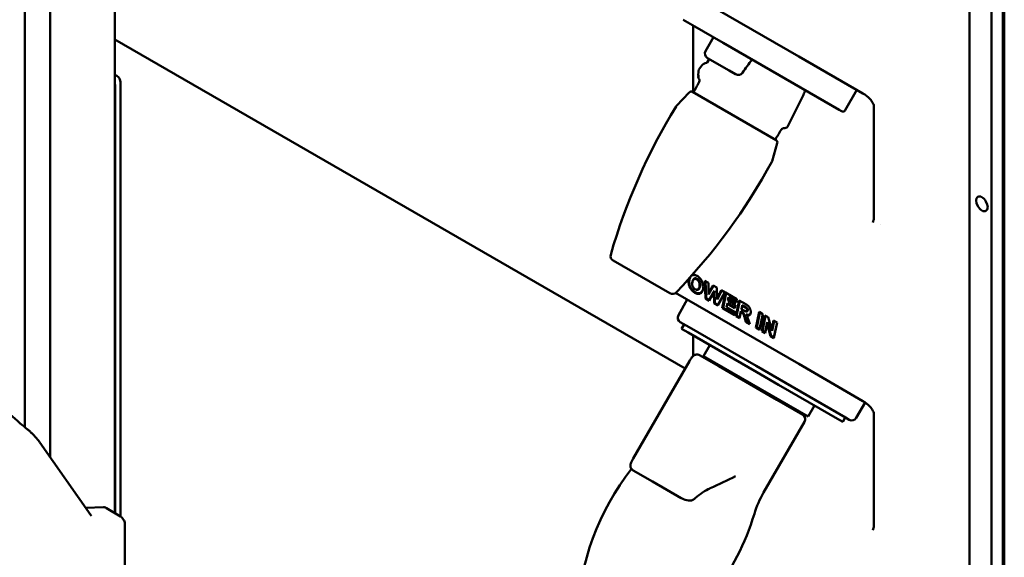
# Model space of a CAD drawing. Header units: millimetres. Extents: x 0 to 7913, y -180 to 2523.
# Tile 49 of 59: x 2830 to 3022, y 1231 to 1336. Entities that reach past the tile are written whole.
import ezdxf

# ---------------------------------------------------------------- set-up
doc = ezdxf.new("R2010")
doc.units = ezdxf.units.MM
doc.header["$LTSCALE"] = 3
doc.layers.add('Sichtbar (ISO)', color=7, linetype='Continuous', lineweight=50)

msp = doc.modelspace()

# ---------------------------------------------------------------- linework, layer by layer
at = {"layer": 'Sichtbar (ISO)'}
for p, q in [((3022.484, 607.416), (3022.484, 1392.886)), ((2830.959, 1256.466), (2830.959, 1387.106)), ((3022.201, 1375.013), (3022.201, 1226.321)), ((2835.914, 1374.104), (2835.914, 1250.644)), ((2848.581, 1239.683), (2848.581, 1372.647)), ((3020.006, 1373.745), (3020.006, 1225.139)), ((3015.684, 1226.001), (3015.684, 1368.262)), ((2982.286, 1328.957), (2953.712, 1345.454)), ((2961.492, 1335.073), (2959.662, 1336.13)), ((2967.502, 1331.603), (2961.492, 1335.073)), ((2961.638, 1321.932), (2961.638, 1334.989)), ((2848.581, 1332.283), (2960.062, 1267.919)), ((2965.615, 1332.693), (2964.065, 1330.008)), ((2981.384, 1323.589), (2967.502, 1331.603)), ((2964.802, 1328.428), (2964.362, 1327.77)), ((2968.658, 1326.202), (2964.431, 1328.642)), ((2994.837, 1321.71), (2982.286, 1328.957)), ((2962.789, 1326.367), (2963.341, 1327.197)), ((2848.995, 1325.137), (2848.581, 1325.376)), ((2962.808, 1324.513), (2962.721, 1324.689)), ((2969.956, 1325.453), (2968.658, 1326.202)), ((2848.614, 1323.284), (2848.614, 1239.663)), ((2849.702, 1238.997), (2849.702, 1323.913)), ((2990.184, 1318.508), (2981.384, 1323.589)), ((2960.899, 1321.917), (2958.365, 1319.262)), ((2977.872, 1312.559), (2961.511, 1322.005)), ((2983.194, 1321.473), (2980.172, 1315.338)), ((2993.644, 1322.4), (2991.344, 1318.416)), ((2996.993, 1297.315), (2996.993, 1319.184)), ((2990.184, 1318.508), (2990.661, 1318.233)), ((2979.395, 1314.936), (2979.59, 1314.949)), ((2978.101, 1311.986), (2977.069, 1308.464)), ((2998.372, 1296.125), (2998.372, 1296.124)), ((2945.995, 1289.042), (2957.082, 1282.64)), ((2961.462, 1284.483), (2961.462, 1284.565)), ((2964.046, 1281.615), (2963.934, 1285.109)), ((2963.934, 1285.109), (2964.647, 1284.698)), ((2964.184, 1281.699), (2964.078, 1285.026)), ((2964.647, 1284.698), (2964.669, 1282.661)), ((2964.669, 1282.661), (2965.528, 1284.189)), ((2964.673, 1282.397), (2965.643, 1284.122)), ((2965.528, 1284.189), (2966.272, 1283.76)), ((2982.286, 1268.831), (2958.212, 1282.73)), ((2962.036, 1283.443), (2962.106, 1283.402)), ((2964.673, 1282.397), (2964.669, 1282.661)), ((2965.682, 1282.814), (2964.757, 1281.204)), ((2965.815, 1283.146), (2964.784, 1281.352)), ((2965.815, 1283.146), (2965.682, 1282.814)), ((2965.739, 1280.638), (2965.682, 1282.814)), ((2965.878, 1280.721), (2965.815, 1283.146)), ((2966.272, 1283.76), (2966.33, 1281.721)), ((2966.33, 1281.721), (2967.156, 1283.249)), ((2966.339, 1281.459), (2967.271, 1283.182)), ((2967.877, 1282.833), (2966.44, 1280.233)), ((2967.835, 1282.857), (2966.467, 1280.381)), ((2967.156, 1283.249), (2967.877, 1282.833)), ((2967.349, 1279.708), (2967.969, 1282.78)), ((2967.507, 1279.78), (2968.097, 1282.706)), ((2967.969, 1282.78), (2970.211, 1281.485)), ((2958.75, 1278.378), (2960.5, 1281.409)), ((2964.184, 1281.699), (2964.046, 1281.615)), ((2964.757, 1281.204), (2964.046, 1281.615)), ((2964.784, 1281.352), (2964.184, 1281.699)), ((2964.784, 1281.352), (2964.757, 1281.204)), ((2965.878, 1280.721), (2965.739, 1280.638)), ((2966.44, 1280.233), (2965.739, 1280.638)), ((2966.467, 1280.381), (2965.878, 1280.721)), ((2966.339, 1281.459), (2966.33, 1281.721)), ((2966.467, 1280.381), (2966.44, 1280.233)), ((2968.348, 1280.727), (2968.17, 1279.943)), ((2968.333, 1280.572), (2968.189, 1279.933)), ((2968.348, 1280.727), (2968.333, 1280.572)), ((2969.799, 1279.726), (2968.333, 1280.572)), ((2969.812, 1279.882), (2968.348, 1280.727)), ((2968.581, 1281.88), (2968.446, 1281.216)), ((2968.446, 1281.216), (2968.463, 1281.207)), ((2968.568, 1281.725), (2968.463, 1281.207)), ((2968.463, 1281.207), (2969.927, 1280.361)), ((2968.581, 1281.88), (2968.568, 1281.725)), ((2970.083, 1280.85), (2968.568, 1281.725)), ((2970.096, 1281.006), (2968.581, 1281.88)), ((2969.927, 1280.361), (2969.799, 1279.726)), ((2969.911, 1280.371), (2969.812, 1279.882)), ((2969.996, 1278.18), (2970.618, 1281.25)), ((2970.211, 1281.485), (2970.083, 1280.85)), ((2970.096, 1281.006), (2970.083, 1280.85)), ((2970.194, 1281.495), (2970.096, 1281.006)), ((2970.154, 1278.252), (2970.746, 1281.176)), ((2970.618, 1281.25), (2971.931, 1280.492)), ((2971.228, 1280.352), (2971.07, 1279.565)), ((2971.228, 1280.352), (2971.215, 1280.196)), ((2971.869, 1279.982), (2971.228, 1280.352)), ((2967.507, 1279.78), (2967.349, 1279.708)), ((2969.702, 1278.349), (2967.349, 1279.708)), ((2969.716, 1278.505), (2967.507, 1279.78)), ((2968.17, 1279.943), (2968.189, 1279.933)), ((2968.189, 1279.933), (2969.833, 1278.983)), ((2969.833, 1278.983), (2969.702, 1278.349)), ((2969.716, 1278.505), (2969.702, 1278.349)), ((2969.816, 1278.993), (2969.716, 1278.505)), ((2969.812, 1279.882), (2969.799, 1279.726)), ((2970.968, 1278.971), (2970.723, 1277.76)), ((2970.982, 1279.127), (2970.736, 1277.916)), ((2970.982, 1279.127), (2970.968, 1278.971)), ((2971.148, 1278.867), (2970.968, 1278.971)), ((2971.219, 1278.99), (2970.982, 1279.127)), ((2971.07, 1279.565), (2971.086, 1279.556)), ((2971.215, 1280.196), (2971.086, 1279.556)), ((2971.086, 1279.556), (2971.308, 1279.428)), ((2971.798, 1279.86), (2971.215, 1280.196)), ((2971.308, 1279.428), (2971.379, 1279.387)), ((2973.911, 1275.92), (2974.533, 1278.99)), ((2974.068, 1275.992), (2974.661, 1278.916)), ((2974.533, 1278.99), (2975.258, 1278.571)), ((2975.258, 1278.571), (2974.638, 1275.5)), ((2975.242, 1278.581), (2974.651, 1275.656)), ((2975.049, 1275.263), (2975.669, 1278.334)), ((2975.669, 1278.334), (2976.318, 1277.959)), ((2959.116, 1277.012), (2960.854, 1276.008)), ((2959.897, 1276.561), (2959.397, 1275.695)), ((2970.154, 1278.252), (2969.996, 1278.18)), ((2970.723, 1277.76), (2969.996, 1278.18)), ((2970.736, 1277.916), (2970.154, 1278.252)), ((2970.736, 1277.916), (2970.723, 1277.76)), ((2972.716, 1276.609), (2971.935, 1277.061)), ((2972.66, 1276.805), (2972.058, 1277.153)), ((2975.207, 1275.335), (2975.797, 1278.26)), ((2976.097, 1276.653), (2975.736, 1274.866)), ((2976.146, 1276.987), (2975.749, 1275.022)), ((2976.146, 1276.987), (2976.097, 1276.653)), ((2976.792, 1274.256), (2976.097, 1276.653)), ((2976.91, 1274.351), (2976.146, 1276.987)), ((2976.318, 1277.959), (2977.015, 1275.569)), ((2977.015, 1275.569), (2977.375, 1277.349)), ((2977.107, 1275.318), (2977.503, 1277.275)), ((2977.375, 1277.349), (2978.059, 1276.954)), ((2978.059, 1276.954), (2977.439, 1273.883)), ((2978.043, 1276.963), (2977.453, 1274.038)), ((2960.678, 1274.955), (2959.397, 1275.695)), ((2960.678, 1274.955), (2974.113, 1267.198)), ((2960.854, 1276.008), (2973.936, 1268.455)), ((2974.068, 1275.992), (2973.911, 1275.92)), ((2974.638, 1275.5), (2973.911, 1275.92)), ((2974.651, 1275.656), (2974.068, 1275.992)), ((2974.651, 1275.656), (2974.638, 1275.5)), ((2975.207, 1275.335), (2975.049, 1275.263)), ((2975.736, 1274.866), (2975.049, 1275.263)), ((2975.749, 1275.022), (2975.207, 1275.335)), ((2975.749, 1275.022), (2975.736, 1274.866)), ((2977.107, 1275.318), (2977.015, 1275.569)), ((2961.638, 1270.376), (2961.638, 1274.401)), ((2976.91, 1274.351), (2976.792, 1274.256)), ((2977.439, 1273.883), (2976.792, 1274.256)), ((2977.453, 1274.038), (2976.91, 1274.351)), ((2977.453, 1274.038), (2977.439, 1273.883)), ((2963.676, 1270.337), (2964.926, 1272.502)), ((2960.913, 1269.392), (2949.913, 1250.34)), ((2962.91, 1270.549), (2966.681, 1268.372)), ((2984.114, 1258.537), (2963.676, 1270.337)), ((2966.131, 1268.689), (2966.231, 1268.862)), ((2994.837, 1261.584), (2982.286, 1268.831)), ((2978.023, 1261.823), (2966.681, 1268.372)), ((2973.936, 1268.455), (2979.67, 1265.145)), ((2978.338, 1264.759), (2974.113, 1267.198)), ((2979.67, 1265.145), (2991.42, 1258.361)), ((2978.338, 1264.759), (2990.338, 1257.831)), ((2978.023, 1261.823), (2983.062, 1258.914)), ((2993.541, 1258.291), (2995.279, 1261.303)), ((2981.46, 1259.839), (2981.56, 1260.012)), ((2984.114, 1258.537), (2985.364, 1260.702)), ((2996.993, 1237.188), (2996.993, 1259.058)), ((2975.428, 1243.692), (2983.428, 1257.548)), ((2990.894, 1257.51), (2990.338, 1257.831)), ((2991.394, 1258.376), (2990.894, 1257.51)), ((2991.42, 1258.361), (2992.175, 1257.925)), ((2843.912, 1239.265), (2833.898, 1253.511)), ((2953.681, 1245.855), (2949.91, 1248.032)), ((2953.681, 1245.855), (2959.283, 1242.62)), ((2959.283, 1242.62), (2959.283, 1242.62)), ((2846.333, 1240.826), (2842.908, 1240.693)), ((2849.682, 1239.01), (2846.958, 1240.674)), ((2849.682, 1239.01), (2849.682, 1239.01)), ((2850.56, 1219.587), (2850.56, 1237.25))]:
    msp.add_line(p, q, dxfattribs=at)
for centre, radius, start, end in [((2964.931, 1329.508), 1, 150, 240), ((2963.349, 1324.998), 0.7, 169.64522, 206.2218), ((2962.18, 1324.204), 0.7, 328.60082, 26.2218), ((2970.456, 1326.319), 1, 239.99989, 326.08126), ((2981.555, 1312.377), 22, 148.60082, 154.39007), ((2961.261, 1321.572), 0.5, 60, 136.34185), ((3005.621, 1310.427), 25, 151.64973, 153.7782), ((3058.396, 1257.795), 117.418, 148.4812, 163.98782), ((2958.727, 1318.917), 0.5, 136.34185, 148.4812), ((2990.911, 1318.666), 0.5, 240, 330), ((2979.441, 1314.238), 0.7, 93.7782, 151.39918), ((2979.544, 1315.648), 0.7, 273.7782, 333.7782), ((2959.511, 1325.104), 22, 325.60993, 331.39918), ((2977.622, 1312.126), 0.5, 343.65815, 60), ((2873.821, 1364.359), 117.418, 316.01218, 331.5188), ((2976.589, 1308.604), 0.5, 331.5188, 343.65815), ((2946.495, 1289.908), 1, 163.98782, 240), ((2957.582, 1283.506), 1, 240, 316.01218), ((2959.616, 1277.878), 1, 150, 240), ((2982.562, 1258.048), 1, 330, 60), ((2992.675, 1258.791), 1, 240, 330), ((2989.283, 1217.437), 50.326, 142.10245, 177.60158), ((2992.748, 1233.692), 20, 150, 162.99107), ((2925.498, 1254.264), 50.326, 302.39842, 342.99107)]:
    msp.add_arc(centre, radius, start, end, dxfattribs=at)
for centre, major_axis, ratio, start_param, end_param in [((2848.995, 1324.32), (-0.5, 0.866), 0.577746, 3.9273334, 5.4974445), ((2847.907, 1323.692), (0.5, -0.866), 0.577746, 0.7857408, 1.0918662), ((2962.41, 1269.683), (0.5, 0.866), 0.9910421, 0, 0.0002236), ((2950.41, 1248.898), (-0.5, -0.866), 0.9910421, 6.2829445, 6.2831853), ((2845.436, 1238.088), (1.501, 2.598), 0.5772382, 6.2689013, 6.6322446)]:
    msp.add_ellipse(centre, major_axis=major_axis, ratio=ratio, start_param=start_param, end_param=end_param, dxfattribs=at)
msp.add_ellipse((3018.1, 1300.132), major_axis=(0.8, -1.386), ratio=0.5773503, dxfattribs=at)
for points, knots in [([(2963.341, 1327.197), (2963.372, 1327.243), (2963.41, 1327.285), (2963.472, 1327.334), (2963.492, 1327.347), (2963.513, 1327.359)], [0, 0, 0, 0, 0.016545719, 0.016545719, 0.023865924, 0.023865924, 0.023865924, 0.023865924]), ([(2964.47, 1327.809), (2964.49, 1327.816), (2964.504, 1327.824), (2964.51, 1327.828), (2964.511, 1327.828), (2964.511, 1327.828)], [0, 0, 0, 0, 0.023655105, 0.023655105, 0.029768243, 0.029768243, 0.029768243, 0.029768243]), ([(2962.705, 1326.145), (2962.712, 1326.196), (2962.727, 1326.247), (2962.761, 1326.32), (2962.774, 1326.344), (2962.789, 1326.367)], [0, 0, 0, 0, 0.015654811, 0.015654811, 0.023935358, 0.023935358, 0.023935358, 0.023935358]), ([(2996.993, 1319.184), (2996.993, 1319.251), (2996.981, 1319.332), (2996.924, 1319.547), (2996.865, 1319.687), (2996.643, 1320.107), (2996.437, 1320.379), (2995.818, 1321.047), (2995.351, 1321.414), (2994.837, 1321.71)], [0, 0, 0, 0, 0.04503916, 0.04503916, 0.12029867, 0.12029867, 0.27807955, 0.27807955, 0.54216118, 0.54216118, 0.54216118, 0.54216118]), ([(2996.784, 1296.469), (2996.84, 1296.619), (2996.89, 1296.769), (2996.947, 1296.987), (2996.963, 1297.061), (2996.987, 1297.201), (2996.993, 1297.271), (2996.993, 1297.315)], [0, 0, 0, 0, 0.053565, 0.053565, 0.0815449, 0.0815449, 0.1108763, 0.1108763, 0.1108763, 0.1108763]), ([(2961.361, 1286.105), (2961.376, 1286.115), (2961.391, 1286.125), (2961.407, 1286.133), (2961.459, 1286.164), (2961.515, 1286.187), (2961.576, 1286.202), (2961.637, 1286.218), (2961.703, 1286.227), (2961.771, 1286.229)], [0.23399768, 0.23399768, 0.23399768, 0.23399768, 0.33333333, 0.33333333, 0.33333333, 0.66666667, 0.66666667, 0.66666667, 1, 1, 1, 1]), ([(2961.668, 1286.279), (2961.739, 1286.281), (2961.814, 1286.273), (2961.892, 1286.257), (2961.97, 1286.241), (2962.051, 1286.216), (2962.136, 1286.181), (2962.221, 1286.147), (2962.311, 1286.102), (2962.399, 1286.051)], [0, 0, 0, 0, 0.3333333, 0.3333333, 0.3333333, 0.6666667, 0.6666667, 0.6666667, 1, 1, 1, 1]), ([(2961.771, 1286.229), (2961.839, 1286.23), (2961.91, 1286.223), (2961.984, 1286.208), (2962.058, 1286.193), (2962.135, 1286.169), (2962.217, 1286.136), (2962.287, 1286.107), (2962.36, 1286.071), (2962.433, 1286.031)], [0, 0, 0, 0, 0.33333334, 0.33333334, 0.33333334, 0.66666667, 0.66666667, 0.66666667, 0.95185561, 0.95185561, 0.95185561, 0.95185561]), ([(2962.399, 1286.051), (2962.491, 1285.998), (2962.587, 1285.933), (2962.675, 1285.864), (2962.762, 1285.795), (2962.841, 1285.723), (2962.915, 1285.645), (2962.989, 1285.567), (2963.059, 1285.483), (2963.122, 1285.398), (2963.186, 1285.312), (2963.242, 1285.224), (2963.295, 1285.133)], [0, 0, 0, 0, 0.25, 0.25, 0.25, 0.5, 0.5, 0.5, 0.75, 0.75, 0.75, 1, 1, 1, 1]), ([(2960.746, 1284.883), (2960.746, 1284.951), (2960.749, 1285.017), (2960.754, 1285.082), (2960.76, 1285.147), (2960.769, 1285.213), (2960.78, 1285.278), (2960.792, 1285.343), (2960.806, 1285.408), (2960.823, 1285.47)], [0, 0, 0, 0, 0.3333333, 0.3333333, 0.3333333, 0.6666667, 0.6666667, 0.6666667, 1, 1, 1, 1]), ([(2960.862, 1284.165), (2960.837, 1284.249), (2960.815, 1284.333), (2960.798, 1284.415), (2960.781, 1284.497), (2960.768, 1284.577), (2960.759, 1284.655), (2960.75, 1284.733), (2960.746, 1284.809), (2960.746, 1284.883)], [0, 0, 0, 0, 0.3333333, 0.3333333, 0.3333333, 0.6666667, 0.6666667, 0.6666667, 1, 1, 1, 1]), ([(2961.269, 1283.381), (2961.204, 1283.469), (2961.14, 1283.565), (2961.086, 1283.657), (2961.032, 1283.749), (2960.988, 1283.837), (2960.952, 1283.921), (2960.916, 1284.004), (2960.887, 1284.084), (2960.862, 1284.165)], [0, 0, 0, 0, 0.3333333, 0.3333333, 0.3333333, 0.6666667, 0.6666667, 0.6666667, 1, 1, 1, 1]), ([(2960.887, 1284.883), (2960.887, 1284.949), (2960.89, 1285.011), (2960.895, 1285.074), (2960.901, 1285.137), (2960.909, 1285.201), (2960.92, 1285.264), (2960.932, 1285.327), (2960.946, 1285.39), (2960.962, 1285.451)], [0, 0, 0, 0, 0.3333333, 0.3333333, 0.3333333, 0.6666667, 0.6666667, 0.6666667, 1, 1, 1, 1]), ([(2960.998, 1284.199), (2960.974, 1284.28), (2960.953, 1284.36), (2960.937, 1284.438), (2960.92, 1284.517), (2960.908, 1284.592), (2960.9, 1284.666), (2960.891, 1284.74), (2960.887, 1284.813), (2960.887, 1284.883)], [0, 0, 0, 0, 0.3333333, 0.3333333, 0.3333333, 0.6666667, 0.6666667, 0.6666667, 1, 1, 1, 1]), ([(2960.962, 1285.451), (2960.984, 1285.532), (2961.011, 1285.612), (2961.041, 1285.684), (2961.063, 1285.736), (2961.086, 1285.783), (2961.112, 1285.827)], [0, 0, 0, 0, 0.33333333, 0.33333333, 0.33333333, 0.57569732, 0.57569732, 0.57569732, 0.57569732]), ([(2961.379, 1283.467), (2961.317, 1283.55), (2961.257, 1283.641), (2961.206, 1283.728), (2961.156, 1283.814), (2961.115, 1283.896), (2961.081, 1283.973), (2961.048, 1284.051), (2961.021, 1284.124), (2960.998, 1284.199)], [0, 0, 0, 0, 0.3333333, 0.3333333, 0.3333333, 0.6666667, 0.6666667, 0.6666667, 1, 1, 1, 1]), ([(2961.729, 1285.417), (2961.67, 1285.349), (2961.618, 1285.268), (2961.577, 1285.18), (2961.537, 1285.091), (2961.508, 1284.994), (2961.49, 1284.891), (2961.471, 1284.788), (2961.462, 1284.679), (2961.462, 1284.565)], [0, 0, 0, 0, 0.3333333, 0.3333333, 0.3333333, 0.6666666, 0.6666666, 0.6666666, 1, 1, 1, 1]), ([(2961.717, 1285.297), (2961.66, 1285.232), (2961.61, 1285.155), (2961.572, 1285.07), (2961.533, 1284.985), (2961.506, 1284.893), (2961.488, 1284.795), (2961.47, 1284.697), (2961.462, 1284.593), (2961.462, 1284.483)], [0, 0, 0, 0, 0.3333333, 0.3333333, 0.3333333, 0.6666666, 0.6666666, 0.6666666, 1, 1, 1, 1]), ([(2961.462, 1284.483), (2961.462, 1284.414), (2961.469, 1284.338), (2961.482, 1284.267), (2961.495, 1284.196), (2961.513, 1284.131), (2961.537, 1284.068), (2961.56, 1284.004), (2961.588, 1283.942), (2961.621, 1283.882)], [0, 0, 0, 0, 0.3333333, 0.3333333, 0.3333333, 0.6666667, 0.6666667, 0.6666667, 1, 1, 1, 1]), ([(2962.352, 1285.353), (2962.301, 1285.383), (2962.248, 1285.408), (2962.199, 1285.424), (2962.151, 1285.441), (2962.107, 1285.45), (2962.064, 1285.453), (2962.021, 1285.456), (2961.98, 1285.453), (2961.94, 1285.443), (2961.9, 1285.433), (2961.861, 1285.416), (2961.824, 1285.392), (2961.786, 1285.367), (2961.749, 1285.334), (2961.717, 1285.297)], [0, 0, 0, 0, 0.2, 0.2, 0.2, 0.3999999, 0.3999999, 0.3999999, 0.5999999, 0.5999999, 0.5999999, 0.7999999, 0.7999999, 0.7999999, 1, 1, 1, 1]), ([(2962.423, 1285.476), (2962.367, 1285.508), (2962.309, 1285.535), (2962.256, 1285.553), (2962.203, 1285.572), (2962.154, 1285.582), (2962.106, 1285.585), (2962.059, 1285.588), (2962.013, 1285.585), (2961.969, 1285.574), (2961.925, 1285.563), (2961.884, 1285.545), (2961.843, 1285.518), (2961.802, 1285.492), (2961.763, 1285.457), (2961.729, 1285.417)], [0, 0, 0, 0, 0.2, 0.2, 0.2, 0.3999999, 0.3999999, 0.3999999, 0.5999999, 0.5999999, 0.5999999, 0.7999999, 0.7999999, 0.7999999, 1, 1, 1, 1]), ([(2962.758, 1284.924), (2962.732, 1284.972), (2962.702, 1285.019), (2962.671, 1285.062), (2962.639, 1285.105), (2962.607, 1285.144), (2962.573, 1285.18), (2962.539, 1285.216), (2962.503, 1285.248), (2962.466, 1285.277), (2962.429, 1285.306), (2962.39, 1285.331), (2962.352, 1285.353)], [0, 0, 0, 0, 0.2499999, 0.2499999, 0.2499999, 0.4999999, 0.4999999, 0.4999999, 0.7499999, 0.7499999, 0.7499999, 1, 1, 1, 1]), ([(2962.88, 1284.991), (2962.85, 1285.045), (2962.817, 1285.098), (2962.782, 1285.147), (2962.746, 1285.196), (2962.709, 1285.241), (2962.67, 1285.281), (2962.631, 1285.322), (2962.59, 1285.358), (2962.549, 1285.391), (2962.507, 1285.423), (2962.465, 1285.452), (2962.423, 1285.476)], [0, 0, 0, 0, 0.2499997, 0.2499997, 0.2499997, 0.4999997, 0.4999997, 0.4999997, 0.7499997, 0.7499997, 0.7499997, 1, 1, 1, 1]), ([(2962.918, 1284.284), (2962.918, 1284.342), (2962.915, 1284.404), (2962.907, 1284.463), (2962.9, 1284.522), (2962.889, 1284.578), (2962.875, 1284.632), (2962.861, 1284.686), (2962.844, 1284.737), (2962.824, 1284.786), (2962.805, 1284.834), (2962.783, 1284.879), (2962.758, 1284.924)], [0, 0, 0, 0, 0.25, 0.25, 0.25, 0.5, 0.5, 0.5, 0.75, 0.75, 0.75, 1, 1, 1, 1]), ([(2962.782, 1283.686), (2962.811, 1283.745), (2962.838, 1283.811), (2962.859, 1283.877), (2962.879, 1283.943), (2962.894, 1284.01), (2962.904, 1284.077), (2962.913, 1284.144), (2962.918, 1284.212), (2962.918, 1284.284)], [0, 0, 0, 0, 0.3333333, 0.3333333, 0.3333333, 0.6666667, 0.6666667, 0.6666667, 1, 1, 1, 1]), ([(2963.06, 1284.284), (2963.06, 1284.346), (2963.056, 1284.412), (2963.048, 1284.476), (2963.04, 1284.54), (2963.028, 1284.602), (2963.012, 1284.662), (2962.997, 1284.721), (2962.977, 1284.779), (2962.955, 1284.834), (2962.933, 1284.889), (2962.908, 1284.94), (2962.88, 1284.991)], [0, 0, 0, 0, 0.25, 0.25, 0.25, 0.5, 0.5, 0.5, 0.75, 0.75, 0.75, 1, 1, 1, 1]), ([(2962.917, 1283.656), (2962.948, 1283.718), (2962.976, 1283.786), (2962.997, 1283.855), (2963.019, 1283.924), (2963.034, 1283.994), (2963.044, 1284.065), (2963.055, 1284.136), (2963.06, 1284.208), (2963.06, 1284.284)], [0, 0, 0, 0, 0.3333333, 0.3333333, 0.3333333, 0.6666666, 0.6666666, 0.6666666, 1, 1, 1, 1]), ([(2963.295, 1285.133), (2963.35, 1285.038), (2963.399, 1284.94), (2963.441, 1284.841), (2963.484, 1284.742), (2963.519, 1284.641), (2963.549, 1284.538), (2963.578, 1284.435), (2963.601, 1284.329), (2963.617, 1284.217), (2963.632, 1284.105), (2963.64, 1283.987), (2963.64, 1283.878)], [0, 0, 0, 0, 0.25, 0.25, 0.25, 0.4999999, 0.4999999, 0.4999999, 0.7499999, 0.7499999, 0.7499999, 1, 1, 1, 1]), ([(2961.972, 1282.755), (2961.88, 1282.808), (2961.784, 1282.872), (2961.697, 1282.94), (2961.61, 1283.008), (2961.532, 1283.08), (2961.462, 1283.153), (2961.392, 1283.226), (2961.329, 1283.3), (2961.269, 1283.381)], [0, 0, 0, 0, 0.3333333, 0.3333333, 0.3333333, 0.6666667, 0.6666667, 0.6666667, 1, 1, 1, 1]), ([(2962.043, 1282.877), (2961.955, 1282.928), (2961.863, 1282.989), (2961.78, 1283.054), (2961.698, 1283.119), (2961.624, 1283.186), (2961.559, 1283.254), (2961.493, 1283.322), (2961.435, 1283.391), (2961.379, 1283.467)], [0, 0, 0, 0, 0.3333333, 0.3333333, 0.3333333, 0.6666667, 0.6666667, 0.6666667, 1, 1, 1, 1]), ([(2961.621, 1283.882), (2961.646, 1283.835), (2961.675, 1283.788), (2961.705, 1283.746), (2961.736, 1283.703), (2961.767, 1283.665), (2961.8, 1283.63), (2961.833, 1283.594), (2961.869, 1283.561), (2961.909, 1283.529), (2961.949, 1283.497), (2961.993, 1283.467), (2962.036, 1283.443)], [0, 0, 0, 0, 0.25, 0.25, 0.25, 0.5, 0.5, 0.5, 0.75, 0.75, 0.75, 1, 1, 1, 1]), ([(2962.826, 1282.536), (2962.743, 1282.524), (2962.657, 1282.523), (2962.564, 1282.535), (2962.472, 1282.547), (2962.374, 1282.573), (2962.274, 1282.61), (2962.174, 1282.647), (2962.073, 1282.696), (2961.972, 1282.755)], [0, 0, 0, 0, 0.3333333, 0.3333333, 0.3333333, 0.6666667, 0.6666667, 0.6666667, 1, 1, 1, 1]), ([(2962.036, 1283.443), (2962.082, 1283.416), (2962.129, 1283.395), (2962.175, 1283.38), (2962.221, 1283.365), (2962.266, 1283.356), (2962.312, 1283.355), (2962.358, 1283.353), (2962.404, 1283.358), (2962.446, 1283.369)], [0, 0, 0, 0, 0.3333333, 0.3333333, 0.3333333, 0.6666667, 0.6666667, 0.6666667, 1, 1, 1, 1]), ([(2962.859, 1282.667), (2962.78, 1282.656), (2962.698, 1282.655), (2962.61, 1282.667), (2962.522, 1282.679), (2962.428, 1282.703), (2962.332, 1282.738), (2962.237, 1282.774), (2962.14, 1282.821), (2962.043, 1282.877)], [0, 0, 0, 0, 0.3333333, 0.3333333, 0.3333333, 0.6666667, 0.6666667, 0.6666667, 1, 1, 1, 1]), ([(2962.106, 1283.402), (2962.158, 1283.372), (2962.21, 1283.349), (2962.261, 1283.332), (2962.312, 1283.316), (2962.362, 1283.306), (2962.413, 1283.304), (2962.463, 1283.302), (2962.512, 1283.308), (2962.558, 1283.319)], [0, 0, 0, 0, 0.3333333, 0.3333333, 0.3333333, 0.6666667, 0.6666667, 0.6666667, 1, 1, 1, 1]), ([(2962.446, 1283.369), (2962.491, 1283.38), (2962.531, 1283.398), (2962.57, 1283.424), (2962.609, 1283.451), (2962.647, 1283.486), (2962.683, 1283.53), (2962.719, 1283.575), (2962.753, 1283.629), (2962.782, 1283.686)], [0, 0, 0, 0, 0.3333333, 0.3333333, 0.3333333, 0.6666667, 0.6666667, 0.6666667, 1, 1, 1, 1]), ([(2962.558, 1283.319), (2962.607, 1283.332), (2962.65, 1283.351), (2962.692, 1283.38), (2962.735, 1283.408), (2962.776, 1283.446), (2962.814, 1283.493), (2962.852, 1283.54), (2962.887, 1283.596), (2962.917, 1283.656)], [0, 0, 0, 0, 0.3333333, 0.3333333, 0.3333333, 0.6666667, 0.6666667, 0.6666667, 1, 1, 1, 1]), ([(2963.422, 1282.967), (2963.373, 1282.883), (2963.314, 1282.805), (2963.25, 1282.744), (2963.186, 1282.682), (2963.118, 1282.636), (2963.047, 1282.602), (2962.977, 1282.568), (2962.904, 1282.547), (2962.826, 1282.536)], [0, 0, 0, 0, 0.3333333, 0.3333333, 0.3333333, 0.6666667, 0.6666667, 0.6666667, 1, 1, 1, 1]), ([(2963.43, 1283.081), (2963.382, 1283), (2963.325, 1282.925), (2963.264, 1282.866), (2963.203, 1282.807), (2963.137, 1282.763), (2963.07, 1282.731), (2963.003, 1282.698), (2962.934, 1282.678), (2962.859, 1282.667)], [0, 0, 0, 0, 0.3333333, 0.3333333, 0.3333333, 0.6666667, 0.6666667, 0.6666667, 1, 1, 1, 1]), ([(2963.64, 1283.878), (2963.64, 1283.761), (2963.632, 1283.648), (2963.616, 1283.542), (2963.6, 1283.435), (2963.576, 1283.334), (2963.544, 1283.238), (2963.511, 1283.141), (2963.47, 1283.05), (2963.422, 1282.967)], [0, 0, 0, 0, 0.3333333, 0.3333333, 0.3333333, 0.6666666, 0.6666666, 0.6666666, 1, 1, 1, 1]), ([(2963.64, 1283.918), (2963.638, 1283.82), (2963.631, 1283.726), (2963.617, 1283.636), (2963.602, 1283.533), (2963.579, 1283.435), (2963.547, 1283.342), (2963.516, 1283.25), (2963.476, 1283.161), (2963.43, 1283.081)], [0.04126793, 0.04126793, 0.04126793, 0.04126793, 0.3333333, 0.3333333, 0.3333333, 0.66666665, 0.66666665, 0.66666665, 1, 1, 1, 1]), ([(2971.931, 1280.492), (2971.996, 1280.455), (2972.062, 1280.414), (2972.124, 1280.373), (2972.187, 1280.331), (2972.246, 1280.288), (2972.301, 1280.245), (2972.356, 1280.201), (2972.408, 1280.155), (2972.46, 1280.104)], [0, 0, 0, 0, 0.3333333, 0.3333333, 0.3333333, 0.6666667, 0.6666667, 0.6666667, 1, 1, 1, 1]), ([(2971.396, 1278.672), (2971.386, 1278.686), (2971.376, 1278.698), (2971.363, 1278.711), (2971.35, 1278.723), (2971.335, 1278.737), (2971.32, 1278.751), (2971.304, 1278.764), (2971.287, 1278.777), (2971.269, 1278.79), (2971.251, 1278.803), (2971.232, 1278.816), (2971.211, 1278.829), (2971.191, 1278.842), (2971.169, 1278.855), (2971.148, 1278.867)], [0, 0, 0, 0, 0.2000011, 0.2000011, 0.2000011, 0.4000008, 0.4000008, 0.4000008, 0.6000006, 0.6000006, 0.6000006, 0.8000003, 0.8000003, 0.8000003, 1, 1, 1, 1]), ([(2971.507, 1278.757), (2971.492, 1278.777), (2971.476, 1278.796), (2971.459, 1278.813), (2971.442, 1278.831), (2971.424, 1278.847), (2971.406, 1278.862), (2971.387, 1278.878), (2971.368, 1278.892), (2971.348, 1278.907), (2971.328, 1278.921), (2971.307, 1278.935), (2971.286, 1278.949), (2971.264, 1278.963), (2971.241, 1278.977), (2971.219, 1278.99)], [0, 0, 0, 0, 0.2, 0.2, 0.2, 0.4, 0.4, 0.4, 0.6, 0.6, 0.6, 0.8, 0.8, 0.8, 1, 1, 1, 1]), ([(2971.308, 1279.428), (2971.357, 1279.4), (2971.406, 1279.372), (2971.453, 1279.346), (2971.5, 1279.32), (2971.544, 1279.297), (2971.586, 1279.275), (2971.628, 1279.253), (2971.668, 1279.233), (2971.706, 1279.215), (2971.744, 1279.197), (2971.781, 1279.181), (2971.814, 1279.169), (2971.847, 1279.156), (2971.876, 1279.146), (2971.905, 1279.142)], [0, 0, 0, 0, 0.2, 0.2, 0.2, 0.4000001, 0.4000001, 0.4000001, 0.6000001, 0.6000001, 0.6000001, 0.8000002, 0.8000002, 0.8000002, 1, 1, 1, 1]), ([(2971.379, 1279.387), (2971.428, 1279.359), (2971.478, 1279.331), (2971.525, 1279.304), (2971.573, 1279.278), (2971.617, 1279.254), (2971.66, 1279.232), (2971.703, 1279.21), (2971.744, 1279.189), (2971.783, 1279.171), (2971.823, 1279.152), (2971.861, 1279.136), (2971.897, 1279.122), (2971.933, 1279.108), (2971.967, 1279.097), (2972.001, 1279.092)], [0, 0, 0, 0, 0.2000001, 0.2000001, 0.2000001, 0.4000001, 0.4000001, 0.4000001, 0.6000002, 0.6000002, 0.6000002, 0.8000002, 0.8000002, 0.8000002, 1, 1, 1, 1]), ([(2971.626, 1278.149), (2971.61, 1278.202), (2971.591, 1278.256), (2971.573, 1278.307), (2971.555, 1278.357), (2971.537, 1278.404), (2971.518, 1278.448), (2971.498, 1278.492), (2971.478, 1278.534), (2971.459, 1278.571), (2971.439, 1278.608), (2971.419, 1278.64), (2971.396, 1278.672)], [0, 0, 0, 0, 0.25, 0.25, 0.25, 0.5, 0.5, 0.5, 0.75, 0.75, 0.75, 1, 1, 1, 1]), ([(2971.761, 1278.185), (2971.744, 1278.24), (2971.726, 1278.296), (2971.707, 1278.349), (2971.687, 1278.402), (2971.668, 1278.452), (2971.647, 1278.5), (2971.627, 1278.548), (2971.605, 1278.594), (2971.582, 1278.637), (2971.559, 1278.679), (2971.535, 1278.719), (2971.507, 1278.757)], [0, 0, 0, 0, 0.25, 0.25, 0.25, 0.5, 0.5, 0.5, 0.75, 0.75, 0.75, 1, 1, 1, 1]), ([(2972.095, 1279.646), (2972.085, 1279.659), (2972.075, 1279.668), (2972.063, 1279.679), (2972.051, 1279.69), (2972.037, 1279.702), (2972.021, 1279.714), (2972.006, 1279.726), (2971.99, 1279.738), (2971.973, 1279.75), (2971.956, 1279.762), (2971.938, 1279.774), (2971.92, 1279.786), (2971.901, 1279.798), (2971.882, 1279.81), (2971.861, 1279.822), (2971.841, 1279.835), (2971.819, 1279.847), (2971.798, 1279.86)], [0, 0, 0, 0, 0.1667042, 0.1667042, 0.1667042, 0.3333634, 0.3333634, 0.3333634, 0.5000225, 0.5000225, 0.5000225, 0.6666817, 0.6666817, 0.6666817, 0.8333408, 0.8333408, 0.8333408, 1, 1, 1, 1]), ([(2972.202, 1279.735), (2972.187, 1279.754), (2972.171, 1279.771), (2972.154, 1279.786), (2972.138, 1279.802), (2972.121, 1279.815), (2972.104, 1279.828), (2972.087, 1279.841), (2972.07, 1279.855), (2972.051, 1279.867), (2972.033, 1279.88), (2972.014, 1279.893), (2971.995, 1279.906), (2971.975, 1279.918), (2971.955, 1279.931), (2971.934, 1279.944), (2971.913, 1279.956), (2971.891, 1279.97), (2971.869, 1279.982)], [0, 0, 0, 0, 0.1666678, 0.1666678, 0.1666678, 0.3333342, 0.3333342, 0.3333342, 0.5000007, 0.5000007, 0.5000007, 0.6666671, 0.6666671, 0.6666671, 0.8333336, 0.8333336, 0.8333336, 1, 1, 1, 1]), ([(2971.905, 1279.142), (2971.935, 1279.137), (2971.965, 1279.136), (2971.991, 1279.139), (2972.017, 1279.142), (2972.04, 1279.148), (2972.06, 1279.158), (2972.08, 1279.167), (2972.098, 1279.18), (2972.114, 1279.196)], [0, 0, 0, 0, 0.3333334, 0.3333334, 0.3333334, 0.6666666, 0.6666666, 0.6666666, 1, 1, 1, 1]), ([(2972.001, 1279.092), (2972.034, 1279.087), (2972.067, 1279.086), (2972.098, 1279.089), (2972.128, 1279.092), (2972.154, 1279.099), (2972.178, 1279.111), (2972.202, 1279.122), (2972.223, 1279.137), (2972.242, 1279.156)], [0, 0, 0, 0, 0.3333332, 0.3333332, 0.3333332, 0.6666666, 0.6666666, 0.6666666, 1, 1, 1, 1]), ([(2972.692, 1278.509), (2972.651, 1278.481), (2972.577, 1278.443), (2972.363, 1278.447), (2972.234, 1278.467), (2972.039, 1278.552)], [0.000001, 0.000001, 0.000001, 0.000001, 0.026160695, 0.026160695, 0.043524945, 0.043524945, 0.043524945, 0.043524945]), ([(2972.039, 1278.552), (2972.052, 1278.524), (2972.064, 1278.495), (2972.088, 1278.435), (2972.1, 1278.404), (2972.111, 1278.373)], [0, 0, 0, 0, 0.011364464, 0.011364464, 0.023493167, 0.023493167, 0.023493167, 0.023493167]), ([(2972.187, 1279.396), (2972.187, 1279.418), (2972.185, 1279.442), (2972.181, 1279.464), (2972.177, 1279.486), (2972.171, 1279.506), (2972.164, 1279.526), (2972.156, 1279.546), (2972.147, 1279.565), (2972.135, 1279.586), (2972.124, 1279.606), (2972.109, 1279.627), (2972.095, 1279.646)], [0, 0, 0, 0, 0.2500001, 0.2500001, 0.2500001, 0.5, 0.5, 0.5, 0.75, 0.75, 0.75, 1, 1, 1, 1]), ([(2972.674, 1278.383), (2972.626, 1278.351), (2972.556, 1278.317), (2972.337, 1278.311), (2972.226, 1278.333), (2972.111, 1278.373)], [0.000001, 0.000001, 0.000001, 0.000001, 0.029660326, 0.029660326, 0.05658215, 0.05658215, 0.05658215, 0.05658215]), ([(2972.111, 1278.373), (2972.134, 1278.327), (2972.156, 1278.281), (2972.198, 1278.188), (2972.219, 1278.139), (2972.238, 1278.091)], [0.000007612, 0.000007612, 0.000007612, 0.000007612, 0.015394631, 0.015394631, 0.031428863, 0.031428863, 0.031428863, 0.031428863]), ([(2972.114, 1279.196), (2972.13, 1279.213), (2972.145, 1279.233), (2972.156, 1279.254), (2972.167, 1279.275), (2972.174, 1279.297), (2972.179, 1279.321), (2972.184, 1279.345), (2972.187, 1279.37), (2972.187, 1279.396)], [0, 0, 0, 0, 0.3333332, 0.3333332, 0.3333332, 0.6666668, 0.6666668, 0.6666668, 1, 1, 1, 1]), ([(2972.328, 1279.396), (2972.328, 1279.424), (2972.326, 1279.454), (2972.32, 1279.483), (2972.315, 1279.513), (2972.307, 1279.542), (2972.296, 1279.571), (2972.286, 1279.599), (2972.272, 1279.627), (2972.256, 1279.655), (2972.24, 1279.683), (2972.222, 1279.71), (2972.202, 1279.735)], [0, 0, 0, 0, 0.25000003, 0.25000003, 0.25000003, 0.50000003, 0.50000003, 0.50000003, 0.75000004, 0.75000004, 0.75000004, 1, 1, 1, 1]), ([(2972.242, 1279.156), (2972.261, 1279.175), (2972.278, 1279.198), (2972.291, 1279.223), (2972.304, 1279.249), (2972.313, 1279.276), (2972.319, 1279.304), (2972.325, 1279.333), (2972.328, 1279.364), (2972.328, 1279.396)], [0, 0, 0, 0, 0.3333331, 0.3333331, 0.3333331, 0.6666665, 0.6666665, 0.6666665, 1, 1, 1, 1]), ([(2972.46, 1280.104), (2972.505, 1280.059), (2972.548, 1280.009), (2972.588, 1279.954), (2972.629, 1279.9), (2972.667, 1279.84), (2972.7, 1279.78), (2972.734, 1279.72), (2972.761, 1279.661), (2972.786, 1279.601)], [0, 0, 0, 0, 0.333333, 0.333333, 0.333333, 0.6666666, 0.6666666, 0.6666666, 1, 1, 1, 1]), ([(2972.909, 1278.99), (2972.909, 1278.914), (2972.903, 1278.839), (2972.892, 1278.773), (2972.881, 1278.707), (2972.864, 1278.649), (2972.843, 1278.599), (2972.822, 1278.548), (2972.796, 1278.505), (2972.768, 1278.47), (2972.739, 1278.435), (2972.708, 1278.407), (2972.674, 1278.383)], [0, 0, 0, 0, 0.25, 0.25, 0.25, 0.4999999, 0.4999999, 0.4999999, 0.7499999, 0.7499999, 0.7499999, 1, 1, 1, 1]), ([(2972.908, 1279.032), (2972.907, 1278.974), (2972.902, 1278.918), (2972.893, 1278.868), (2972.883, 1278.806), (2972.868, 1278.753), (2972.848, 1278.707), (2972.829, 1278.661), (2972.805, 1278.621), (2972.779, 1278.589), (2972.753, 1278.557), (2972.724, 1278.531), (2972.692, 1278.509)], [0.04754727, 0.04754727, 0.04754727, 0.04754727, 0.24999998, 0.24999998, 0.24999998, 0.49999996, 0.49999996, 0.49999996, 0.74999994, 0.74999994, 0.74999994, 1, 1, 1, 1]), ([(2972.786, 1279.601), (2972.813, 1279.534), (2972.836, 1279.466), (2972.854, 1279.399), (2972.873, 1279.332), (2972.886, 1279.264), (2972.895, 1279.195), (2972.904, 1279.127), (2972.909, 1279.056), (2972.909, 1278.99)], [0, 0, 0, 0, 0.3333334, 0.3333334, 0.3333334, 0.6666667, 0.6666667, 0.6666667, 1, 1, 1, 1]), ([(2971.935, 1277.061), (2971.9, 1277.21), (2971.86, 1277.36), (2971.758, 1277.718), (2971.687, 1277.953), (2971.626, 1278.149)], [0.00000995, 0.00000995, 0.00000995, 0.00000995, 0.04972582, 0.04972582, 0.11797075, 0.11797075, 0.11797075, 0.11797075]), ([(2972.058, 1277.153), (2972.026, 1277.288), (2971.981, 1277.451), (2971.885, 1277.784), (2971.819, 1278), (2971.761, 1278.185)], [0.0000015, 0.0000015, 0.0000015, 0.0000015, 0.04514788, 0.04514788, 0.10741221, 0.10741221, 0.10741221, 0.10741221]), ([(2972.058, 1277.153), (2972.036, 1277.136), (2972.017, 1277.122), (2971.97, 1277.087), (2971.953, 1277.074), (2971.935, 1277.061)], [-0.014328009, -0.014328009, -0.014328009, -0.014328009, -0.007117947, -0.007117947, -0.000004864, -0.000004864, -0.000004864, -0.000004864]), ([(2972.238, 1278.091), (2972.332, 1277.852), (2972.41, 1277.621), (2972.566, 1277.129), (2972.644, 1276.866), (2972.716, 1276.609)], [0.000001, 0.000001, 0.000001, 0.000001, 0.07863132, 0.07863132, 0.1630276, 0.1630276, 0.1630276, 0.1630276]), ([(2960.913, 1269.392), (2960.975, 1269.5), (2961.041, 1269.608), (2961.171, 1269.809), (2961.237, 1269.905), (2961.375, 1270.092), (2961.447, 1270.181), (2961.584, 1270.328), (2961.648, 1270.39), (2961.792, 1270.501), (2961.869, 1270.55), (2962.047, 1270.631), (2962.151, 1270.663), (2962.361, 1270.691), (2962.469, 1270.689), (2962.69, 1270.651), (2962.806, 1270.609), (2962.909, 1270.549)], [0, 0, 0, 0, 0.03740912, 0.03740912, 0.07553973, 0.07553973, 0.12054143, 0.12054143, 0.15654372, 0.15654372, 0.18724899, 0.18724899, 0.22037567, 0.22037567, 0.25271049, 0.25271049, 0.28898511, 0.28898511, 0.28898511, 0.28898511]), ([(2821.57, 1264.347), (2822.014, 1264.08), (2822.476, 1263.798), (2823.294, 1263.237), (2823.642, 1262.981), (2824.328, 1262.436), (2824.671, 1262.142), (2825.437, 1261.467), (2825.859, 1261.082), (2827.516, 1259.555), (2828.722, 1258.408), (2830.497, 1256.85), (2830.998, 1256.423), (2831.501, 1256.03)], [0, 0, 0, 0, 0.1918704, 0.1918704, 0.3223003, 0.3223003, 0.4560594, 0.4560594, 0.631773, 0.631773, 1.1540101, 1.1540101, 1.3474567, 1.3474567, 1.3474567, 1.3474567]), ([(2996.993, 1259.058), (2996.993, 1259.125), (2996.981, 1259.205), (2996.924, 1259.421), (2996.865, 1259.561), (2996.643, 1259.981), (2996.437, 1260.253), (2995.818, 1260.921), (2995.351, 1261.288), (2994.837, 1261.584)], [0, 0, 0, 0, 0.04503916, 0.04503916, 0.12029868, 0.12029868, 0.27807956, 0.27807956, 0.54216118, 0.54216118, 0.54216118, 0.54216118]), ([(2831.501, 1256.03), (2831.666, 1255.901), (2831.83, 1255.763), (2832.161, 1255.469), (2832.328, 1255.311), (2832.703, 1254.939), (2832.905, 1254.726), (2833.352, 1254.225), (2833.583, 1253.942), (2833.821, 1253.62), (2833.86, 1253.565), (2833.898, 1253.511)], [0, 0, 0, 0, 0.06329298, 0.06329298, 0.13434832, 0.13434832, 0.23383163, 0.23383163, 0.37761714, 0.37761714, 0.40749733, 0.40749733, 0.40749733, 0.40749733]), ([(2949.909, 1248.032), (2949.812, 1248.088), (2949.724, 1248.161), (2949.578, 1248.328), (2949.519, 1248.423), (2949.435, 1248.622), (2949.409, 1248.729), (2949.388, 1248.93), (2949.393, 1249.027), (2949.417, 1249.202), (2949.436, 1249.281), (2949.503, 1249.505), (2949.562, 1249.652), (2949.676, 1249.896), (2949.717, 1249.979), (2949.809, 1250.155), (2949.86, 1250.248), (2949.913, 1250.34)], [0, 0, 0, 0, 0.03399357, 0.03399357, 0.06740542, 0.06740542, 0.10087968, 0.10087968, 0.13329097, 0.13329097, 0.16611538, 0.16611538, 0.22742932, 0.22742932, 0.25727898, 0.25727898, 0.28895833, 0.28895833, 0.28895833, 0.28895833]), ([(2964.974, 1244.536), (2964.849, 1244.478), (2964.727, 1244.42), (2964.132, 1244.118), (2963.624, 1243.806), (2962.647, 1243.113), (2962.178, 1242.731), (2961.759, 1242.361), (2961.754, 1242.356), (2961.749, 1242.351)], [0.39325196, 0.39325196, 0.39325196, 0.39325196, 0.43342046, 0.43342046, 0.60124333, 0.60124333, 0.7690662, 0.7690662, 0.77115677, 0.77115677, 0.77115677, 0.77115677]), ([(2961.749, 1242.351), (2961.743, 1242.347), (2961.738, 1242.342), (2961.656, 1242.276), (2961.563, 1242.234), (2961.271, 1242.148), (2961.02, 1242.134), (2960.339, 1242.196), (2959.881, 1242.319), (2959.472, 1242.52), (2959.408, 1242.551), (2959.345, 1242.585), (2959.283, 1242.62)], [-0.27519449, -0.27519449, -0.27519449, -0.27519449, -0.27198629, -0.27198629, -0.22873889, -0.22873889, -0.13734957, -0.13734957, 0, 0, 0, 0.02150628, 0.02150628, 0.02150628, 0.02150628]), ([(2849.682, 1239.01), (2849.808, 1238.933), (2849.924, 1238.838), (2850.124, 1238.628), (2850.209, 1238.512), (2850.348, 1238.271), (2850.402, 1238.145), (2850.485, 1237.892), (2850.514, 1237.764), (2850.552, 1237.507), (2850.56, 1237.378), (2850.56, 1237.25)], [0.7997315, 0.7997315, 0.7997315, 0.7997315, 0.95395877, 0.95395877, 1.10818603, 1.10818603, 1.2624133, 1.2624133, 1.41664057, 1.41664057, 1.57086783, 1.57086783, 1.57086783, 1.57086783]), ([(2996.784, 1236.342), (2996.84, 1236.492), (2996.89, 1236.642), (2996.947, 1236.86), (2996.963, 1236.934), (2996.987, 1237.074), (2996.993, 1237.144), (2996.993, 1237.188)], [0, 0, 0, 0, 0.053565, 0.053565, 0.0815449, 0.0815449, 0.1108763, 0.1108763, 0.1108763, 0.1108763])]:
    msp.add_open_spline(points, degree=3, knots=knots, dxfattribs=at)
for points in [[(2963.514, 1327.359), (2963.514, 1327.359), (2963.513, 1327.359), (2963.513, 1327.359)], [(2963.514, 1327.359), (2963.845, 1327.547), (2964.162, 1327.705), (2964.47, 1327.809)], [(2973.165, 1328.334), (2972.512, 1327.51), (2971.882, 1326.648), (2971.286, 1325.761)], [(2962.71, 1324.801), (2962.615, 1325.204), (2962.641, 1325.649), (2962.705, 1326.144)], [(2962.705, 1326.145), (2962.705, 1326.145), (2962.705, 1326.144), (2962.705, 1326.144)], [(2961.5, 1286.26), (2961.553, 1286.272), (2961.61, 1286.278), (2961.668, 1286.279)], [(2960.823, 1285.47), (2960.828, 1285.488), (2960.833, 1285.506), (2960.838, 1285.523)], [(2969.918, 1246.873), (2968.342, 1246.112), (2966.682, 1245.309), (2964.974, 1244.536)], [(2843.912, 1239.265), (2843.956, 1239.202), (2843.996, 1239.168), (2844.037, 1239.143)]]:
    msp.add_open_spline(points, degree=3, dxfattribs=at)

doc.saveas('drawing.dxf')
